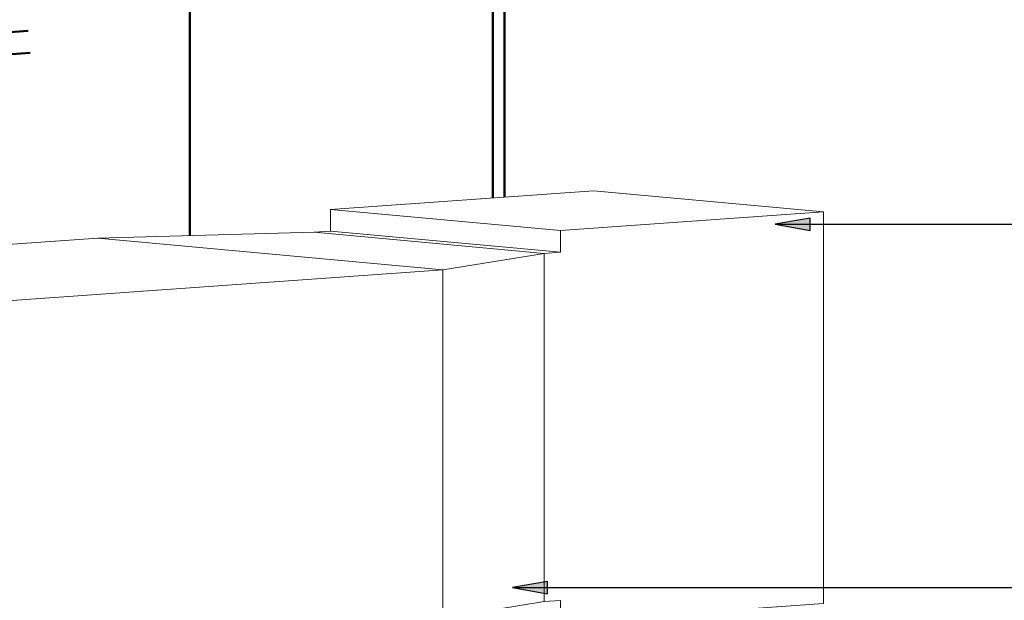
# Model space of a CAD drawing. Header units: metres. Extents: x 9 to 159, y -27 to 58.
# Tile 19 of 46: x 70.001 to 71.128, y 54.296 to 54.961. Entities that reach past the tile are written whole.
import ezdxf

# ---------------------------------------------------------------- set-up
doc = ezdxf.new("R2010")
doc.units = ezdxf.units.M
for name, color, linetype, lineweight in [('M-EQPM', 7, 'Continuous', 35), ('M-HVAC-DUCT', 7, 'Continuous', 5), ('M-HVAC-DUCT-IDEN', 7, 'Continuous', 30)]:
    doc.layers.add(name, color=color, linetype=linetype, lineweight=lineweight)

# ---------------------------------------------------------------- blocks, each defined once
blk = doc.blocks.new('HVAC_Boiler_Miura_Standard-Pressure_LX-50SG - Not a Type_ Load Type Catalog-1880931-Detalhamento Exaustor - Cobertura')
at = {"layer": 'M-EQPM', "lineweight": 50}
for p, q in [((-4.7396, 54.757), (-4.7396, 55.1098)), ((-4.7262, 54.758), (-4.7262, 55.1002)), ((-5.0864, 55.0854), (-5.0864, 54.7138)), ((-5.2715, 54.9484), (-5.3083, 54.9458)), ((-5.3065, 54.9204), (-5.2693, 54.9231))]:
    blk.add_line(p, q, dxfattribs=at)
blk = doc.blocks.new('M_T retangular - Padrão-1918324-Detalhamento Exaustor - Cobertura')
at = {"layer": 'M-HVAC-DUCT', "lineweight": 18}
for p, q in [((-4.6244, 54.7651), (-4.9254, 54.7439)), ((-4.361, 54.7409), (-4.6244, 54.7651)), ((-4.9254, 54.7439), (-4.662, 54.7196)), ((-4.9254, 54.719), (-4.9254, 54.7439)), ((-4.662, 54.7196), (-4.361, 54.7409)), ((-4.361, 54.7409), (-4.361, 54.2923)), ((-4.9442, 54.7177), (-4.9254, 54.719)), ((-4.9254, 54.719), (-4.662, 54.6947)), ((-4.662, 54.6947), (-4.662, 54.7196)), ((-4.6808, 54.6934), (-4.9442, 54.7177)), ((-4.662, 54.6947), (-4.6808, 54.6934)), ((-4.6808, 54.6934), (-4.6808, 54.2947)), ((-4.6808, 54.2947), (-4.662, 54.296)), ((-4.662, 54.2711), (-4.662, 54.296)), ((-4.662, 54.2711), (-4.361, 54.2923)), ((-4.7019, 54.2748), (-4.662, 54.2711))]:
    blk.add_line(p, q, dxfattribs=at)
at = {"layer": 'M-HVAC-DUCT', "color": 250, "lineweight": 18, "true_color": 0x1a1a1a}
blk.add_line((-4.7203, 54.2765), (-4.7019, 54.2748), dxfattribs=at)
blk = doc.blocks.new('M_Transição retangular - Ângulo - 45 Graus-1918325-Detalhamento Exaustor - Cobertura')
at = {"layer": 'M-HVAC-DUCT', "lineweight": 18}
for p, q in [((-5.1918, 54.7109), (-4.9442, 54.7177)), ((-4.7967, 54.6745), (-5.1918, 54.7109)), ((-4.9442, 54.7177), (-4.6808, 54.6934)), ((-4.6808, 54.6934), (-4.7967, 54.6745)), ((-4.6808, 54.6934), (-4.6808, 54.2947)), ((-4.7967, 54.2758), (-4.7967, 54.6745)), ((-4.6808, 54.2947), (-4.7967, 54.2758))]:
    blk.add_line(p, q, dxfattribs=at)

msp = doc.modelspace()

# ---------------------------------------------------------------- hatches: boundary and pattern name
at = {"layer": 'M-HVAC-DUCT-IDEN'}
for points in [[(70.8661, 54.7268), (70.9061, 54.7198), (70.9061, 54.7339)], [(70.5653, 54.3106), (70.6053, 54.3036), (70.6053, 54.3177)]]:
    msp.add_hatch(color=256, dxfattribs=at).paths.add_polyline_path(points)

# ---------------------------------------------------------------- linework, layer by layer
at = {"layer": 'M-HVAC-DUCT', "lineweight": 18}
for p, q in [((70.0906, 54.7109), (68.1322, 54.5727)), ((70.0906, 54.7109), (70.4856, 54.6745)), ((70.4856, 54.6745), (68.393, 54.5268)), ((70.4856, 54.6745), (70.4856, 54.2758))]:
    msp.add_line(p, q, dxfattribs=at)
at = {"layer": 'M-HVAC-DUCT-IDEN'}
for p, q in [((70.9061, 54.7339), (70.8661, 54.7268)), ((70.9061, 54.7198), (70.9061, 54.7339)), ((70.8661, 54.7268), (70.9061, 54.7198)), ((70.8661, 54.7268), (71.8555, 54.7268)), ((70.6053, 54.3177), (70.5653, 54.3106)), ((70.6053, 54.3036), (70.6053, 54.3177)), ((70.5653, 54.3106), (70.6053, 54.3036)), ((70.5653, 54.3106), (71.8528, 54.3106))]:
    msp.add_line(p, q, dxfattribs=at)

# ---------------------------------------------------------------- block references
at = {"layer": 'M-EQPM', "lineweight": 50}
msp.add_blockref('HVAC_Boiler_Miura_Standard-Pressure_LX-50SG - Not a Type_ Load Type Catalog-1880931-Detalhamento Exaustor - Cobertura', (75.2823, 0), dxfattribs=at)
at = {"layer": 'M-HVAC-DUCT', "lineweight": 18}
for name in ['M_T retangular - Padrão-1918324-Detalhamento Exaustor - Cobertura', 'M_Transição retangular - Ângulo - 45 Graus-1918325-Detalhamento Exaustor - Cobertura']:
    msp.add_blockref(name, (75.2823, 0), dxfattribs=at)

doc.saveas('drawing.dxf')
